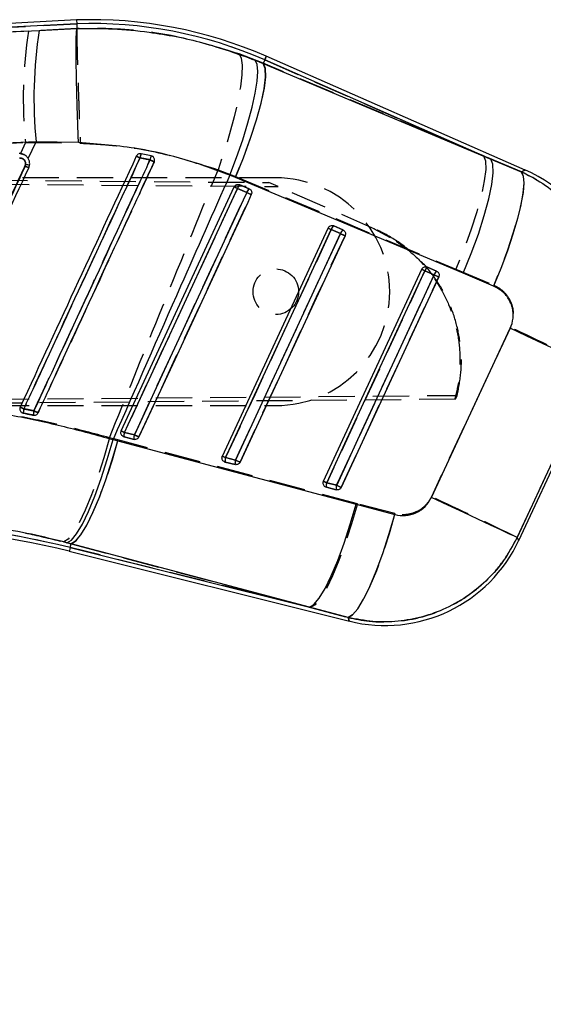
# Model space of a CAD drawing. Extents: x 74 to 804, y 24 to 525.
# Tile 12 of 22: x 369 to 406, y 437 to 506. Entities that reach past the tile are written whole.
import ezdxf

# ---------------------------------------------------------------- set-up
doc = ezdxf.new("R2010")
doc.units = 0
doc.header["$LTSCALE"] = 2
doc.linetypes.add('HIDDEN', pattern=[1.905, 1.27, -0.635])
doc.layers.get('0').update_dxf_attribs({"linetype": 'CONTINUOUS'})
doc.styles.add('SLDTEXTSTYLE0', font='TXT', dxfattribs={"width": 0.75})
doc.dimstyles.new('SLDDIMSTYLE1', dxfattribs={"dimtxt": 7, "dimasz": 6.604, "dimexe": 0, "dimexo": 0.0625, "dimgap": 1.75, "dimtad": 1, "dimdec": 0, "dimrnd": 1e-09, "dimzin": 12, "dimtxsty": 'SLDTEXTSTYLE0', "dimsah": 1, "dimcen": 0.09, "dimazin": 3, "dimtfac": 1, "dimtdec": 0, "dimtofl": 0, "dimtmove": 0, "dimatfit": 3, "dimtolj": 1, "dimtzin": 12})

# ---------------------------------------------------------------- blocks, each defined once
blk = doc.blocks.new('_D_1')
at = {"color": 218, "linetype": 'CONTINUOUS'}
for p, q in [((410.832, 484.281), (410.832, 367.983)), ((106.124, 477.814), (106.124, 367.983)), ((106.124, 369.983), (410.832, 369.983))]:
    blk.add_line(p, q, dxfattribs=at)
for points in [[(106.124, 369.983), (112.728, 368.967), (112.728, 370.999)], [(410.832, 369.983), (404.228, 370.999), (404.228, 368.967)]]:
    blk.add_solid(points, dxfattribs=at)
at = {"color": 218, "linetype": 'CONTINUOUS', "insert": (224.862, 379.006, 0.1), "char_height": 7, "attachment_point": 1, "style": 'SLDTEXTSTYLE0'}
blk.add_mtext('305', dxfattribs=at)

msp = doc.modelspace()

# ---------------------------------------------------------------- linework, layer by layer
at = {"color": 7, "linetype": 'CONTINUOUS'}
for p, q in [((373.141361, 506.305661), (315.487316, 503.283825)), ((373.153193, 506.034765), (321.846357, 503.345612)), ((370.517773, 505.568069), (373.167945, 505.694758)), ((373.141361, 506.305661), (373.153193, 506.034765)), ((373.153193, 506.034765), (373.16799, 505.695123)), ((373.167945, 505.694758), (373.16799, 505.695123)), ((404.644234, 495.758973), (386.459691, 503.750134)), ((385.684175, 503.479648), (386.23978, 503.249701)), ((386.3506, 503.501911), (386.23978, 503.249701)), ((386.23978, 503.249701), (402.232794, 496.522509)), ((402.232794, 496.522509), (386.3506, 503.501911)), ((369.753016, 496.561386), (370.300529, 497.747235)), ((373.274995, 497.692615), (370.300529, 497.747235)), ((378.384335, 496.761672), (377.669765, 496.907324)), ((378.445087, 496.741574), (378.384335, 496.761672)), ((369.56547, 496.155161), (369.529961, 496.026419)), ((402.232794, 496.522509), (404.366119, 495.628547)), ((384.302257, 495.234452), (383.89617, 495.400503)), ((376.278249, 477.43886), (384.215219, 494.579393)), ((400.294049, 488.506138), (384.302257, 495.234452)), ((384.594051, 494.738165), (384.613393, 494.730469)), ((384.613393, 494.730469), (385.261057, 494.445857)), ((384.442149, 494.47431), (385.089798, 494.189698)), ((391.174389, 491.846457), (391.193641, 491.838794)), ((391.193641, 491.838794), (391.84129, 491.554182)), ((383.377848, 475.668773), (390.795452, 491.687719)), ((391.022397, 491.582651), (391.670061, 491.298039)), ((390.477432, 473.898686), (397.375701, 488.796044)), ((397.602661, 488.690995), (397.375701, 488.796044)), ((397.602661, 488.690995), (398.250325, 488.406386)), ((397.754772, 488.954734), (397.77389, 488.94712)), ((397.77389, 488.94712), (398.421539, 488.662507)), ((402.425213, 487.607777), (400.294049, 488.506138)), ((398.050053, 472.758364), (403.589843, 484.644271)), ((404.190166, 469.741806), (409.862099, 481.905472)), ((369.309289, 478.716653), (369.396297, 478.684209)), ((377.20391, 477.159571), (376.505149, 477.333792)), ((375.699354, 476.83008), (376.033841, 476.741988)), ((376.033841, 476.741988), (392.767785, 472.288586)), ((376.478402, 477.016468), (376.402242, 477.047246)), ((377.177177, 476.842247), (376.478402, 477.016468)), ((383.578001, 475.246381), (383.501751, 475.277212)), ((384.276761, 475.07216), (383.578001, 475.246381)), ((384.303508, 475.389507), (383.604733, 475.563724)), ((390.704332, 473.793663), (390.477432, 473.898686)), ((390.677584, 473.476298), (390.601201, 473.507203)), ((391.376359, 473.302078), (390.677584, 473.476298)), ((391.403107, 473.61945), (390.704332, 473.793663)), ((392.767785, 472.288586), (395.479811, 471.5687)), ((372.759132, 469.503272), (372.46458, 469.581492)), ((372.693492, 469.240055), (372.759132, 469.503272)), ((372.693492, 469.240055), (389.493031, 465.051558)), ((389.493031, 465.051558), (372.759132, 469.503272)), ((372.627912, 468.976971), (392.302571, 464.071637)), ((392.203716, 464.326941), (389.493031, 465.051558))]:
    msp.add_line(p, q, dxfattribs=at)
at = {"color": 7, "linetype": 'HIDDEN'}
for p, q in [((321.366994, 503.320489), (373.153193, 506.034765)), ((373.168034, 505.693983), (369.77124, 505.529333)), ((373.168034, 505.694155), (373.168034, 505.693983)), ((369.77124, 505.529333), (321.366994, 503.320489)), ((386.244951, 503.261495), (384.558184, 503.92032)), ((386.3506, 503.501911), (386.244951, 503.261495)), ((401.712833, 496.751007), (386.244951, 503.261495)), ((386.3506, 503.501911), (401.712833, 496.751007)), ((369.551359, 497.700695), (369.216008, 496.912651)), ((369.551359, 497.700695), (373.403041, 497.645028)), ((369.420214, 496.858411), (369.481517, 496.822968)), ((404.376579, 495.633453), (401.712833, 496.751007)), ((369.729234, 496.597867), (369.810743, 496.417291)), ((310.00465, 495.553024), (386.648564, 494.884573)), ((383.078424, 495.78156), (384.311063, 495.305851)), ((384.311063, 495.305851), (399.775041, 488.791663)), ((310.131019, 495.253913), (387.285782, 494.60455)), ((387.129707, 495.214887), (310.131019, 495.214477)), ((384.61308, 494.730577), (384.583218, 494.741812)), ((385.260729, 494.445965), (384.61308, 494.730577)), ((387.285782, 494.60455), (386.648564, 494.884573)), ((394.08767, 491.615471), (387.285782, 494.60455)), ((385.089664, 494.187471), (384.442015, 494.472075)), ((391.193328, 491.838899), (391.163809, 491.85003)), ((391.840992, 491.554286), (391.193328, 491.838899)), ((391.669957, 491.295848), (391.022293, 491.580453)), ((393.994449, 491.656438), (395.153923, 491.027258)), ((398.250265, 488.404244), (397.602601, 488.688845)), ((397.773592, 488.94722), (397.744534, 488.958199)), ((398.421241, 488.662608), (397.773592, 488.94722)), ((399.775041, 488.791663), (402.435241, 487.66803)), ((399.742378, 479.659446), (310.004739, 478.875835)), ((310.131108, 479.174949), (399.869127, 479.931179)), ((399.742378, 479.659446), (399.869127, 479.931179)), ((310.131108, 479.214475), (387.129797, 479.214888)), ((369.396312, 478.684194), (369.327513, 478.707243)), ((376.504926, 477.33159), (377.203686, 477.157377)), ((376.039831, 476.800237), (375.448568, 476.954736)), ((392.855434, 472.322907), (376.039831, 476.800237)), ((376.412926, 477.04136), (376.478789, 477.016263)), ((376.478789, 477.016263), (377.177564, 476.842042)), ((383.512197, 475.271437), (383.578373, 475.24618)), ((383.578373, 475.24618), (384.277133, 475.071963)), ((383.60451, 475.561567), (384.303285, 475.387357)), ((390.611319, 473.5016), (390.677942, 473.476101)), ((390.677942, 473.476101), (391.376717, 473.301884)), ((390.704108, 473.791577), (391.402883, 473.617371)), ((395.485355, 471.623842), (392.855434, 472.322907)), ((372.238351, 469.639935), (372.759012, 469.502822)), ((372.693492, 469.240055), (372.759012, 469.502822)), ((389.574496, 465.031248), (372.693492, 469.240055)), ((372.759012, 469.502822), (389.574496, 465.031248)), ((389.574496, 465.031248), (392.203001, 464.328794))]:
    msp.add_line(p, q, dxfattribs=at)
at = {"color": 7, "linetype": 'HIDDEN', "flags": 128}
for points in [[(384.558184, 503.92032), (384.701965, 503.626499), (384.765027, 503.132615), (384.745596, 502.452213), (384.644238, 501.603965), (384.463726, 500.611115), (384.209005, 499.500904), (383.887065, 498.303775), (383.506728, 497.052554), (383.078424, 495.78156)], [(386.3506, 503.501911), (386.398313, 503.610466), (386.432407, 503.688049), (386.452867, 503.734615), (386.459691, 503.750134)], [(386.244951, 503.261495), (386.379776, 502.911087), (386.398686, 502.319414), (386.301054, 501.50672), (386.090217, 500.500787), (385.773389, 499.336023), (385.361401, 498.052251), (384.868337, 496.693369), (384.311063, 495.305851)], [(401.712833, 496.751007), (401.847316, 496.400557), (401.865808, 495.808654), (401.767684, 494.995553), (401.556311, 493.989084), (401.238916, 492.823686), (400.826363, 491.539251), (400.332777, 490.179732), (399.775041, 488.791663)], [(404.376579, 495.633453), (404.506264, 495.341849), (404.543294, 494.855478), (404.486669, 494.187642), (404.337941, 493.356619), (404.101176, 492.385138), (403.782843, 491.299778), (403.391657, 490.130238), (402.938319, 488.908514), (402.435241, 487.66803)], [(404.644234, 495.758973), (404.615624, 495.745555), (404.376579, 495.633453)], [(384.442015, 494.472075), (384.186117, 493.919462), (383.162541, 491.709009), (379.068239, 482.8672), (376.504926, 477.33159)], [(377.203686, 477.157377), (377.459584, 477.70999), (378.483159, 479.920443), (382.577462, 488.762252), (385.089664, 494.187471)], [(377.524344, 477.010753), (377.780227, 477.563366), (378.803788, 479.773827), (382.898046, 488.615662), (385.410217, 494.040884)], [(391.022293, 491.580453), (390.766395, 491.02784), (389.74282, 488.817386), (385.648487, 479.975574), (383.60451, 475.561567)], [(384.303285, 475.387357), (384.559182, 475.93997), (385.582773, 478.150424), (389.677105, 486.992236), (391.669957, 491.295848)], [(384.623928, 475.240678), (384.879826, 475.793295), (385.903386, 478.003755), (389.997659, 486.845601), (391.990466, 491.149221)], [(397.602601, 488.688845), (397.346703, 488.136232), (396.323098, 485.925782), (392.228721, 477.08397), (390.704108, 473.791577)], [(391.402883, 473.617371), (391.658781, 474.169984), (392.682386, 476.380434), (396.776764, 485.222243), (398.250265, 488.404244)], [(391.723527, 473.470613), (391.979424, 474.023227), (393.002985, 476.233691), (397.097273, 485.075552), (398.570729, 488.257561)], [(403.597144, 484.702058), (400.802685, 478.706468), (398.055313, 472.811896)], [(404.071091, 469.949428), (406.822814, 475.842126), (409.621624, 481.835827)], [(375.448568, 476.954736), (375.055386, 475.541402), (374.631433, 474.19304), (374.190731, 472.954247), (373.747824, 471.865989), (373.317389, 470.96426), (372.913657, 470.278882), (372.549964, 469.832517), (372.238351, 469.639935)], [(376.039831, 476.800237), (375.633774, 475.388669), (375.197304, 474.042159), (374.744875, 472.805332), (374.291493, 471.719187), (373.852177, 470.819712), (373.441471, 470.136724), (373.073025, 469.692856), (372.759012, 469.502822)], [(392.855434, 472.322907), (392.449377, 470.912159), (392.012922, 469.566572), (391.560538, 468.3307), (391.107185, 467.245467), (390.667869, 466.346804), (390.257148, 465.664471), (389.888627, 465.221057), (389.574496, 465.031248)], [(395.485355, 471.623842), (395.079015, 470.205616), (394.641964, 468.853515), (394.188849, 467.612766), (393.734796, 466.524867), (393.295003, 465.626206), (392.884193, 464.946842), (392.516075, 464.509495), (392.203001, 464.328794)], [(404.190166, 469.741806), (404.176874, 469.764967), (404.071091, 469.949428)], [(392.203001, 464.328794), (392.291425, 464.10043), (392.302571, 464.071637)]]:
    msp.add_lwpolyline(points, dxfattribs=at)
at = {"color": 8, "linetype": 'CONTINUOUS', "flags": 128}
for points in [[(386.459691, 503.750134), (386.452867, 503.734615), (386.432407, 503.688049), (386.398313, 503.610466), (386.3506, 503.501911)], [(404.366119, 495.628547), (404.612137, 495.743919), (404.644234, 495.758973)], [(404.071523, 469.948694), (404.177023, 469.764721), (404.190166, 469.741806)], [(372.693492, 469.240055), (372.664807, 469.124995), (372.644318, 469.042774), (372.63201, 468.993422), (372.627912, 468.976971)], [(392.302571, 464.071637), (392.291663, 464.099811), (392.203716, 464.326941)]]:
    msp.add_lwpolyline(points, dxfattribs=at)
at = {"color": 7, "linetype": 'CONTINUOUS', "flags": 128}
for points in [[(383.89617, 495.400503), (384.37493, 496.653263), (384.804441, 497.88839), (385.172946, 499.072019), (385.470344, 500.171687), (385.688452, 501.157243), (385.821311, 502.001669), (385.865284, 502.68181), (385.81915, 503.179017), (385.684175, 503.479648)], [(384.302257, 495.234452), (384.863464, 496.628843), (385.359852, 497.996151), (385.774283, 499.289181), (386.092452, 500.463296), (386.303378, 501.477975), (386.399789, 502.298195), (386.378331, 502.895642), (386.23978, 503.249701)], [(400.294049, 488.506138), (400.855405, 489.900701), (401.351957, 491.268199), (401.766566, 492.56143), (402.084915, 493.735738), (402.296005, 494.750582), (402.392564, 495.570924), (402.371241, 496.168442), (402.232794, 496.522509)], [(404.366119, 495.628547), (404.49865, 495.332401), (404.537855, 494.840365), (404.482676, 494.165991), (404.334603, 493.327841), (404.097749, 492.348999), (403.778596, 491.256423), (403.385965, 490.0802), (402.93066, 488.852717), (402.425213, 487.607777)], [(384.442149, 494.47431), (384.395851, 494.495746), (384.352444, 494.515844), (384.313239, 494.534001), (384.279398, 494.549669), (384.251965, 494.562373), (384.231759, 494.571734), (384.219376, 494.577464), (384.215219, 494.579393)], [(376.505149, 477.333792), (376.761047, 477.88642), (377.784638, 480.096929), (381.878985, 488.938976), (384.442149, 494.47431)], [(385.089798, 494.189698), (384.8339, 493.63707), (383.810325, 491.426561), (379.715962, 482.584514), (377.20391, 477.159571)], [(385.410217, 494.041331), (385.15432, 493.488703), (384.130744, 491.27819), (380.036397, 482.436135), (377.524359, 477.011193)], [(385.410217, 494.041331), (385.394735, 494.048499), (385.369642, 494.060125), (385.335861, 494.075764), (385.294674, 494.094834), (385.247631, 494.116616), (385.19652, 494.140286), (385.143233, 494.164959), (385.089798, 494.189698)], [(383.604733, 475.563724), (383.860631, 476.116352), (384.884221, 478.326861), (388.978584, 487.168904), (391.022397, 491.582651)], [(391.670061, 491.298039), (391.414164, 490.745414), (390.390573, 488.534901), (386.296211, 479.692858), (384.303508, 475.389507)], [(391.990466, 491.14966), (391.734568, 490.597032), (390.710978, 488.386519), (386.616645, 479.544465), (384.623958, 475.24111)], [(390.795452, 491.687719), (390.799625, 491.685793), (390.812008, 491.680063), (390.832214, 491.670709), (390.859647, 491.658006), (390.893487, 491.642341), (390.932692, 491.624184), (390.976114, 491.604086), (391.022397, 491.582651)], [(391.670061, 491.298039), (391.723482, 491.273299), (391.776768, 491.248626), (391.827879, 491.224956), (391.874922, 491.203174), (391.916109, 491.184101), (391.949875, 491.168458), (391.974984, 491.156831), (391.990466, 491.14966)], [(390.704332, 473.793663), (390.960229, 474.346291), (391.98382, 476.5568), (396.078197, 485.39884), (397.602661, 488.690995)], [(398.250325, 488.406386), (397.994412, 487.853758), (396.970821, 485.643249), (392.876444, 476.801213), (391.403107, 473.61945)], [(398.250325, 488.406386), (398.303745, 488.381647), (398.357032, 488.356974), (398.408143, 488.3333), (398.455186, 488.311518), (398.496358, 488.292441), (398.530139, 488.276795), (398.555232, 488.265164), (398.570714, 488.257989)], [(398.570714, 488.257989), (398.314817, 487.705361), (397.291226, 485.494848), (393.196879, 476.652797), (391.723541, 473.471027)], [(409.613682, 481.833525), (409.425421, 481.921624), (409.043712, 482.099913), (408.478899, 482.363571), (407.746253, 482.705459), (406.86561, 483.11634), (405.860765, 483.585093), (404.758898, 484.099038), (403.589843, 484.644271)], [(409.613682, 481.833525), (406.820236, 475.843165), (404.071523, 469.948694)], [(376.505149, 477.333792), (376.458852, 477.355223), (376.415459, 477.375321), (376.376254, 477.393474), (376.342429, 477.409139), (376.314996, 477.421843), (376.29479, 477.4312), (376.282407, 477.43693), (376.278249, 477.43886)], [(372.46458, 469.581492), (372.777177, 469.770975), (373.142345, 470.211837), (373.548133, 470.889624), (373.98125, 471.782122), (374.427481, 472.860079), (374.872206, 474.088158), (375.300838, 475.426111), (375.699354, 476.83008)], [(372.759132, 469.503272), (373.073099, 469.691299), (373.441009, 470.130738), (373.850746, 470.807165), (374.288885, 471.698381), (374.741031, 472.775143), (375.192372, 474.002108), (375.628067, 475.339018), (376.033841, 476.741988)], [(377.524359, 477.011193), (377.508877, 477.018364), (377.483768, 477.02999), (377.449972, 477.045637), (377.408786, 477.064706), (377.361743, 477.086488), (377.310632, 477.110162), (377.257345, 477.134831), (377.20391, 477.159571)], [(383.377848, 475.668773), (383.382006, 475.666847), (383.394388, 475.661118), (383.414594, 475.651763), (383.442027, 475.639064), (383.475853, 475.623403), (383.515058, 475.605249), (383.55845, 475.585155), (383.604733, 475.563724)], [(384.303508, 475.389507), (384.356944, 475.364763), (384.410215, 475.340094), (384.461341, 475.31642), (384.508384, 475.294638), (384.549571, 475.275561), (384.583352, 475.259915), (384.608461, 475.248285), (384.623958, 475.24111)], [(391.403107, 473.61945), (391.456542, 473.59471), (391.509814, 473.570038), (391.56094, 473.546363), (391.607968, 473.524574), (391.64917, 473.505497), (391.682951, 473.489847), (391.708059, 473.478209), (391.723541, 473.471027)], [(404.071523, 469.948694), (403.883276, 470.036782), (403.501717, 470.215011), (402.937142, 470.478565), (402.20481, 470.820311), (401.324538, 471.231017), (400.320111, 471.699577), (399.218691, 472.213324), (398.050053, 472.758364)], [(389.493031, 465.051558), (389.807044, 465.239517), (390.174968, 465.678822), (390.58472, 466.355057), (391.022859, 467.246039), (391.475005, 468.32253), (391.926316, 469.54922), (392.362012, 470.885854), (392.767785, 472.288586)], [(392.203716, 464.326941), (392.516611, 464.505546), (392.884059, 464.938683), (393.2939, 465.611987), (393.732516, 466.503132), (394.185362, 467.582565), (394.637449, 468.814489), (395.073755, 470.158052), (395.479811, 471.5687)]]:
    msp.add_lwpolyline(points, dxfattribs=at)
at = {"color": 7, "linetype": 'HIDDEN'}
msp.add_circle((387.129748, 487.214888), 1.6, dxfattribs=at)
at = {"color": 7, "linetype": 'CONTINUOUS'}
for centre, radius, start, end in [((374.204069, 475.861469), 30.462731, 66.27700441, 92.00034453), ((374.204069, 475.861469), 30.191592, 66.27700441, 91.99469957), ((401.039348, 500.806818), 30.890711, 171.13353537, 185.68420378), ((363.208018, 465.679078), 34.119638, 65.05524485, 65.53816852), ((378.994465, 496.425519), 1.409598, 160.01323518, 172.23948418), ((379.410651, 496.307446), 1.12234, 156.12679736, 171.49113213), ((363.241235, 482.284038), 15.112946, 64.35417167, 65.4104357), ((369.927227, 499.011142), 2.8788, 262.78098659, 268.34664196), ((355.700001, 447.443669), 53.988103, 64.90766013, 65.25231486), ((400.479065, 486.280789), 10.353, 334.66380061, 66.50677887), ((384.907907, 494.348265), 0.482513, 127.61673377, 164.85711657), ((385.555505, 494.06367), 0.482459, 127.61176158, 164.85748182), ((391.488048, 491.456655), 0.482396, 127.61130557, 164.85946478), ((392.135777, 491.172017), 0.482465, 127.6168809, 164.85849674), ((398.06828, 488.56501), 0.482362, 127.61182942, 164.85969802), ((398.715984, 488.280386), 0.482406, 127.61619267, 164.85917238), ((357.737558, 453.850885), 27.730871, 65.02800409, 65.62637837), ((371.108662, 478.568155), 1.716293, 165.79516783, 176.12273418), ((371.457706, 478.497164), 1.356188, 165.12382438, 178.24966585), ((352.489653, 440.498839), 42.216526, 64.83722915, 65.27546212), ((377.014061, 477.131106), 0.547789, 158.28391286, 192.07981761), ((377.712917, 476.956902), 0.547871, 158.28927928, 192.07979434), ((384.113699, 475.361051), 0.547834, 158.28736619, 192.08227006), ((384.812755, 475.186784), 0.548114, 158.29335875, 192.07104725), ((391.21363, 473.59093), 0.548166, 158.29427544, 192.07069342), ((391.911957, 473.416752), 0.547737, 158.28035163, 192.08484236), ((358.266577, 411.375512), 59.364769, 76.00030706, 90.00030706), ((358.266577, 411.375512), 59.635908, 76.00030706, 89.99888164), ((394.807134, 474.117122), 10.353, 255.77411716, 335.33426688)]:
    msp.add_arc(centre, radius, start, end, dxfattribs=at)
at = {"color": 7, "linetype": 'HIDDEN'}
for centre, radius, start, end in [((374.204069, 475.861469), 30.191592, 66.27700441, 91.99469957), ((400.18233, 500.757775), 30.783148, 171.0828839, 185.6994497), ((392.97893, 530.033634), 36.788782, 244.83697867, 245.27810286), ((378.696222, 496.48207), 1.11106, 157.49615885, 173.04533915), ((379.215287, 496.349484), 0.927567, 153.61660947, 172.27644464), ((363.630703, 483.131878), 14.180073, 64.29012757, 65.43091589), ((395.607093, 533.705531), 41.059049, 245.06364345, 245.52238871), ((387.908399, 502.090895), 8.370318, 243.81803746, 245.53557702), ((384.922519, 494.339951), 0.498338, 128.38490098, 164.62532079), ((387.129748, 487.214888), 8, 270.00030706, 90.00030706), ((385.57021, 494.055307), 0.498389, 128.38643533, 164.62226641), ((393.231236, 511.567594), 19.192548, 244.89965562, 245.95193453), ((391.502625, 491.448394), 0.498155, 128.38069893, 164.62731005), ((394.61427, 499.47006), 8.668807, 243.86267983, 245.52119574), ((392.150217, 491.163825), 0.498076, 128.37734864, 164.62913996), ((400.03598, 509.15931), 19.725456, 244.90482437, 245.92860528), ((401.353615, 496.922066), 9.047433, 243.91696376, 245.50622773), ((398.082697, 488.556888), 0.497901, 128.37587188, 164.63147768), ((398.730428, 488.272244), 0.497977, 128.38094544, 164.62871901), ((406.96216, 507.014032), 20.548024, 244.91405667, 245.89680458), ((283.633954, 224.789069), 286.261994, 63.88889871, 65.22425083), ((404.218334, 554.318958), 82.969413, 245.02112809, 245.22049058), ((370.975471, 478.59506), 1.581672, 165.58705435, 176.76940194), ((371.366772, 478.515199), 1.264807, 164.90049097, 178.94142623), ((396.576019, 535.784413), 62.774986, 245.10013155, 245.39563243), ((379.948835, 484.902202), 8.317132, 243.81133985, 245.53897848), ((377.004806, 477.131409), 0.538472, 158.17601587, 192.34745574), ((377.703709, 476.957207), 0.538601, 158.18267507, 192.34639753), ((385.257983, 494.347745), 18.983689, 244.89524409, 245.95943358), ((387.158825, 483.369506), 8.578874, 243.84945663, 245.52411022), ((384.104834, 475.361328), 0.538906, 158.1877865, 192.33746792), ((384.803893, 475.187067), 0.539189, 158.19397039, 192.32612978), ((392.635073, 493.176933), 19.644024, 244.90385216, 245.93229614), ((394.448195, 482.008619), 9.029837, 243.91283147, 245.50366758), ((391.204778, 473.591227), 0.539268, 158.19048076, 192.32669529), ((391.903498, 473.417022), 0.539217, 158.18835277, 192.32915767), ((400.104499, 492.205402), 20.523961, 244.91429488, 245.8987355), ((278.568917, 213.94607), 285.111408, 63.88422304, 65.22306014), ((358.266577, 411.375512), 59.635908, 76.00030706, 89.99888164)]:
    msp.add_arc(centre, radius, start, end, dxfattribs=at)
at = {"color": 7, "linetype": 'CONTINUOUS'}
for points, knots in [([(373.274995, 497.692615), (373.273173, 497.73927), (373.260211, 498.071167), (373.230937, 498.857805), (373.191764, 500.031729), (373.155736, 501.305145), (373.129843, 502.471767), (373.114501, 503.502938), (373.110567, 504.364676), (373.118038, 505.034214), (373.136344, 505.505574), (373.157411, 505.631697), (373.167945, 505.694758)], [0, 0, 0, 0, 0.0117322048, 0.0834602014, 0.1980321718, 0.3126033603, 0.4271713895, 0.5417391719, 0.6563040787, 0.7708692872, 0.8854347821, 1, 1, 1, 1]), ([(373.16799, 505.695123), (374.010387, 505.70284), (375.701582, 505.718333), (378.661854, 505.431113), (382.045732, 504.793924), (384.464099, 503.920364), (385.684175, 503.479648)], [0, 0, 0, 0, 0.196933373, 0.395362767, 0.694957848, 1, 1, 1, 1]), ([(321.846357, 503.345612), (326.634026, 503.564533), (342.858678, 504.306419), (359.081841, 505.046427), (370.517773, 505.568069)], [0, 0, 0, 0, 0.295086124, 1, 1, 1, 1]), ([(370.300529, 497.747235), (358.868603, 497.191616), (342.651784, 496.403439), (326.435291, 495.577884), (321.650496, 495.334297)], [0, 0, 0, 0, 0.704942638, 1, 1, 1, 1]), ([(383.89617, 495.400503), (382.865322, 495.781149), (380.787872, 496.548258), (377.223102, 497.38762), (374.685195, 497.583676), (373.274995, 497.692615)], [0, 0, 0, 0, 0.304423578, 0.613499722, 1, 1, 1, 1]), ([(369.428782, 496.854629), (369.352688, 496.881209), (369.249093, 496.917394), (369.140298, 496.916616), (369.111417, 496.91641)], [0, 0, 0, 0, 0.734533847, 1, 1, 1, 1]), ([(377.336515, 496.736046), (375.977367, 493.798409), (373.259071, 487.923134), (370.540808, 482.04785), (369.181676, 479.110207)], [0, 0, 0, 0, 0.499999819, 1, 1, 1, 1]), ([(369.753016, 496.561386), (369.746651, 496.572002), (369.699446, 496.650742), (369.597642, 496.764051), (369.478121, 496.828164), (369.428782, 496.854629)], [0, 0, 0, 0, 0.083836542, 0.621804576, 1, 1, 1, 1]), ([(377.669765, 496.907324), (377.635456, 496.910429), (377.566842, 496.916639), (377.467904, 496.881854), (377.385676, 496.821065), (377.352484, 496.763662), (377.336515, 496.736046)], [0, 0, 0, 0, 0.254771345, 0.50952602, 0.76403107, 1, 1, 1, 1]), ([(378.595186, 496.336672), (378.606037, 496.367268), (378.628372, 496.430246), (378.62132, 496.533236), (378.582059, 496.628818), (378.519377, 496.701153), (378.467233, 496.729525), (378.445087, 496.741574)], [0, 0, 0, 0, 0.2017559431, 0.4152963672, 0.6288356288, 0.842366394, 1, 1, 1, 1]), ([(362.340478, 480.505928), (364.270513, 484.686345), (366.678846, 489.902748), (369.087173, 495.119172), (369.56547, 496.155161)], [0, 0, 0, 0, 0.801398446, 1, 1, 1, 1]), ([(369.529961, 496.026419), (368.338031, 493.450636), (365.954173, 488.299074), (363.570504, 483.147444), (362.37867, 480.571631)], [0, 0, 0, 0, 0.500000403, 1, 1, 1, 1]), ([(369.146181, 496.602703), (369.19553, 496.599365), (369.290794, 496.592923), (369.416431, 496.522464), (369.509199, 496.420674), (369.566138, 496.292597), (369.565693, 496.200974), (369.56547, 496.155161)], [0, 0, 0, 0, 0.212411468, 0.410045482, 0.607019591, 0.803502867, 1, 1, 1, 1]), ([(369.444845, 478.989314), (369.53006, 479.17356), (369.956136, 480.094795), (371.745747, 483.963948), (373.960885, 488.753108), (376.252469, 493.707382), (377.180505, 495.713742), (377.597777, 496.615861)], [0, 0, 0, 0, 0.031357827, 0.156790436, 0.658520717, 0.846460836, 1, 1, 1, 1]), ([(369.782222, 495.908156), (369.808369, 495.983604), (369.860663, 496.134498), (369.843638, 496.367671), (369.781493, 496.500514), (369.753016, 496.561386)], [0, 0, 0, 0, 0.351405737, 0.702799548, 1, 1, 1, 1]), ([(378.300665, 496.47351), (378.21544, 496.289265), (377.789319, 495.368046), (375.999661, 491.498907), (373.783707, 486.708068), (371.491937, 481.753228), (370.563693, 479.746311), (370.146973, 478.845339)], [0, 0, 0, 0, 0.031355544, 0.156776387, 0.65846037, 0.846671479, 1, 1, 1, 1]), ([(370.439751, 478.709165), (370.524717, 478.892817), (370.950633, 479.813418), (372.74034, 483.681818), (375.37384, 489.374007), (377.666425, 494.329233), (378.595186, 496.336672)], [0, 0, 0, 0, 0.031255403, 0.156675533, 0.658356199, 1, 1, 1, 1]), ([(377.597777, 496.615861), (377.743925, 496.587643), (377.978725, 496.54231), (378.212428, 496.492367), (378.300665, 496.47351)], [0, 0, 0, 0, 0.6224374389, 1, 1, 1, 1]), ([(362.629173, 480.453916), (363.821315, 483.029632), (366.205599, 488.181067), (368.590014, 493.332459), (369.782222, 495.908156)], [0, 0, 0, 0, 0.499999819, 1, 1, 1, 1]), ([(383.89617, 495.400503), (382.745548, 492.802178), (380.005813, 486.615327), (377.280249, 480.422229), (375.699354, 476.83008)], [0, 0, 0, 0, 0.419975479, 1, 1, 1, 1]), ([(404.366119, 495.628547), (404.400678, 495.613158), (404.990426, 495.350545), (406.086674, 494.727267), (407.498377, 493.568955), (408.677757, 492.182327), (409.681316, 490.485698), (410.318681, 488.653935), (410.586702, 486.782284), (410.550383, 485.087558), (410.249795, 483.409985), (409.82572, 482.359013), (409.613682, 481.833525)], [0, 0, 0, 0, 0.006912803, 0.117964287, 0.229014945, 0.338921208, 0.448826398, 0.587594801, 0.69033411, 0.793072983, 0.896536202, 1, 1, 1, 1]), ([(384.215219, 494.579393), (384.232415, 494.608706), (384.266805, 494.667324), (384.351206, 494.727724), (384.448788, 494.758567), (384.533174, 494.756924), (384.579818, 494.742551), (384.594051, 494.738165)], [0, 0, 0, 0, 0.223310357, 0.446580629, 0.671452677, 0.899749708, 1, 1, 1, 1]), ([(385.261057, 494.445857), (385.284669, 494.433141), (385.337963, 494.404441), (385.400178, 494.330465), (385.43769, 494.234981), (385.443164, 494.133093), (385.42089, 494.071055), (385.410217, 494.041331)], [0, 0, 0, 0, 0.168695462, 0.380765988, 0.592843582, 0.804924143, 1, 1, 1, 1]), ([(390.795452, 491.687719), (390.812655, 491.717031), (390.847054, 491.775646), (390.93145, 491.836046), (391.029031, 491.866895), (391.113451, 491.865252), (391.160127, 491.850856), (391.174389, 491.846457)], [0, 0, 0, 0, 0.223277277, 0.446495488, 0.671282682, 0.899558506, 1, 1, 1, 1]), ([(391.84129, 491.554182), (391.864935, 491.541448), (391.918262, 491.512728), (391.980472, 491.438697), (392.017953, 491.343202), (392.023397, 491.241349), (392.001129, 491.179348), (391.990466, 491.14966)], [0, 0, 0, 0, 0.16892762, 0.380991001, 0.593072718, 0.805149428, 1, 1, 1, 1]), ([(397.375701, 488.796044), (397.392897, 488.825358), (397.427285, 488.883978), (397.511689, 488.944374), (397.60927, 488.975218), (397.693743, 488.973574), (397.740461, 488.959152), (397.754772, 488.954734)], [0, 0, 0, 0, 0.223192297, 0.446331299, 0.671074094, 0.899240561, 1, 1, 1, 1]), ([(398.421539, 488.662507), (398.445228, 488.649746), (398.498597, 488.620995), (398.560794, 488.546885), (398.598237, 488.451374), (398.603607, 488.349573), (398.581359, 488.287626), (398.570714, 488.257989)], [0, 0, 0, 0, 0.169250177, 0.381307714, 0.5934007, 0.805475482, 1, 1, 1, 1]), ([(403.589843, 484.644271), (403.590449, 484.64557), (403.693526, 484.866316), (403.825073, 485.344891), (403.781219, 486.003655), (403.553468, 486.631168), (403.136914, 487.216931), (402.666537, 487.475249), (402.425213, 487.607777)], [0, 0, 0, 0, 0.001203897, 0.204637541, 0.408048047, 0.546678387, 0.767426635, 1, 1, 1, 1]), ([(361.901788, 479.555905), (363.053912, 479.414938), (365.358114, 479.133011), (368.826178, 478.515729), (372.29043, 477.76558), (374.563054, 477.141911), (375.699354, 476.83008)], [0, 0, 0, 0, 0.246888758, 0.49376739, 0.74688643, 1, 1, 1, 1]), ([(369.181676, 479.110207), (369.170364, 479.077745), (369.14774, 479.012821), (369.157025, 478.908063), (369.198111, 478.813072), (369.25523, 478.750131), (369.296757, 478.724414), (369.309289, 478.716653)], [0, 0, 0, 0, 0.2254937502, 0.4509914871, 0.6765825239, 0.9023937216, 1, 1, 1, 1]), ([(369.396297, 478.684209), (369.593189, 478.64359), (369.828527, 478.595038), (370.063726, 478.546515), (370.10215, 478.538588)], [0, 0, 0, 0, 0.836632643, 1, 1, 1, 1]), ([(370.146973, 478.845339), (370.012315, 478.87295), (369.778332, 478.920927), (369.544224, 478.968935), (369.444845, 478.989314)], [0, 0, 0, 0, 0.575502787, 1, 1, 1, 1]), ([(370.10215, 478.538588), (370.106128, 478.53782), (370.1435, 478.530611), (370.217353, 478.531233), (370.314811, 478.566358), (370.393584, 478.628146), (370.42516, 478.683559), (370.439751, 478.709165)], [0, 0, 0, 0, 0.029941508, 0.281337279, 0.532709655, 0.784072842, 1, 1, 1, 1]), ([(376.402242, 477.047246), (376.374003, 477.067519), (376.317517, 477.108072), (376.264631, 477.20063), (376.244364, 477.303279), (376.255746, 477.385277), (376.273608, 477.427807), (376.278249, 477.43886)], [0, 0, 0, 0, 0.232064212, 0.464189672, 0.694197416, 0.920530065, 1, 1, 1, 1]), ([(377.524359, 477.011193), (377.506971, 476.981518), (377.472195, 476.922171), (377.387019, 476.861154), (377.289017, 476.830318), (377.216619, 476.8329), (377.180579, 476.841441), (377.177177, 476.842247)], [0, 0, 0, 0, 0.243653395, 0.487292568, 0.730956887, 0.974606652, 1, 1, 1, 1]), ([(383.501751, 475.277212), (383.473524, 475.297496), (383.417057, 475.338072), (383.364176, 475.430636), (383.343969, 475.5333), (383.355361, 475.615259), (383.373218, 475.657754), (383.377848, 475.668773)], [0, 0, 0, 0, 0.2321043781, 0.4643011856, 0.6943582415, 0.9207432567, 1, 1, 1, 1]), ([(384.623958, 475.24111), (384.622763, 475.238585), (384.606995, 475.20526), (384.564304, 475.146638), (384.4794, 475.08718), (384.380104, 475.059219), (384.310786, 475.063782), (384.277486, 475.071982), (384.276761, 475.07216)], [0, 0, 0, 0, 0.019975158, 0.263628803, 0.507264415, 0.750906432, 0.99457746, 1, 1, 1, 1]), ([(390.601201, 473.507203), (390.572988, 473.527501), (390.516547, 473.568107), (390.463718, 473.660694), (390.443543, 473.763371), (390.454998, 473.845265), (390.472824, 473.887715), (390.477432, 473.898686)], [0, 0, 0, 0, 0.2321663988, 0.4644469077, 0.6945926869, 0.9210621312, 1, 1, 1, 1]), ([(391.723541, 473.471027), (391.722327, 473.468458), (391.706553, 473.435085), (391.663791, 473.376444), (391.578847, 473.317033), (391.479547, 473.28913), (391.410266, 473.293682), (391.377035, 473.30191), (391.376359, 473.302078)], [0, 0, 0, 0, 0.020317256, 0.263967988, 0.507640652, 0.751294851, 0.994946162, 1, 1, 1, 1]), ([(395.479811, 471.5687), (395.48634, 471.566993), (395.733109, 471.502459), (396.245906, 471.458287), (396.876152, 471.62048), (397.424841, 471.93515), (397.806737, 472.303632), (397.985811, 472.638303), (398.050053, 472.758364)], [0, 0, 0, 0, 0.0066621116, 0.2518137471, 0.4971863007, 0.6319883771, 0.8679784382, 1, 1, 1, 1]), ([(372.46458, 469.581492), (371.635924, 469.786674), (369.978592, 470.197042), (367.394892, 470.665194), (364.755832, 471.023572), (362.972295, 471.147947), (362.080483, 471.210137)], [0, 0, 0, 0, 0.245832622, 0.491671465, 0.745823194, 1, 1, 1, 1]), ([(404.071523, 469.948694), (403.773543, 469.392835), (403.208283, 468.338387), (402.047224, 467.002825), (400.695914, 465.853049), (399.142072, 464.951811), (397.441123, 464.334038), (395.712911, 464.019739), (393.941717, 463.985941), (392.783051, 464.213274), (392.203716, 464.326941)], [0, 0, 0, 0, 0.132849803, 0.252012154, 0.371175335, 0.506325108, 0.628859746, 0.751395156, 0.875697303, 1, 1, 1, 1])]:
    msp.add_open_spline(points, degree=3, knots=knots, dxfattribs=at)
at = {"color": 7, "linetype": 'HIDDEN'}
for points, knots in [([(373.168034, 505.693983), (373.164598, 505.631278), (373.157726, 505.505868), (373.160182, 505.035559), (373.1722, 504.367001), (373.193913, 503.506146), (373.224774, 502.475746), (373.263528, 501.309763), (373.309305, 500.036806), (373.35477, 498.845898), (373.386919, 498.041266), (373.401142, 497.691701), (373.403041, 497.645028)], [0, 0, 0, 0, 0.114058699, 0.228117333, 0.342175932, 0.456234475, 0.570295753, 0.684356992, 0.798421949, 0.912486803, 0.988315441, 1, 1, 1, 1]), ([(384.558184, 503.92032), (383.079602, 504.374539), (380.082359, 505.295287), (376.205802, 505.728504), (373.889061, 505.702308), (373.168034, 505.694155)], [0, 0, 0, 0, 0.401411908, 0.81370475, 1, 1, 1, 1]), ([(321.169158, 495.305605), (321.989172, 495.347558), (338.11639, 496.172637), (354.243888, 496.956597), (369.551359, 497.700695)], [0, 0, 0, 0, 0.050846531, 1, 1, 1, 1]), ([(373.403041, 497.645028), (373.989562, 497.616188), (375.920475, 497.521245), (379.211126, 497.015293), (381.779506, 496.195936), (383.078424, 495.78156)], [0, 0, 0, 0, 0.177384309, 0.583975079, 1, 1, 1, 1]), ([(369.216008, 496.912651), (369.24858, 496.907899), (369.318687, 496.89767), (369.384811, 496.8721), (369.420214, 496.858411)], [0, 0, 0, 0, 0.4646120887, 1, 1, 1, 1]), ([(362.378089, 480.572112), (363.569473, 483.148119), (365.952243, 488.300137), (368.335172, 493.452108), (369.526638, 496.028096)], [0, 0, 0, 0, 0.499999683, 1, 1, 1, 1]), ([(369.526638, 496.028096), (369.542186, 496.073193), (369.572701, 496.161698), (369.558527, 496.303001), (369.502426, 496.429636), (369.406685, 496.529571), (369.283034, 496.59502), (369.191656, 496.600375), (369.145958, 496.603053)], [0, 0, 0, 0, 0.171944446, 0.337448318, 0.503116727, 0.668805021, 0.834366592, 1, 1, 1, 1]), ([(377.593337, 496.616602), (376.224766, 493.656436), (373.913119, 488.656428), (371.196533, 482.780476), (369.848532, 479.864685), (369.443579, 478.988752)], [0, 0, 0, 0, 0.503777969, 0.850929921, 1, 1, 1, 1]), ([(370.145632, 478.844676), (371.51363, 481.803679), (373.824344, 486.80179), (376.541182, 492.678275), (377.890028, 495.595756), (378.296135, 496.474143)], [0, 0, 0, 0, 0.503531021, 0.850524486, 1, 1, 1, 1]), ([(378.594784, 496.336736), (378.511059, 496.155764), (378.086393, 495.237842), (376.297982, 491.372102), (373.663319, 485.677207), (371.369603, 480.719255), (370.439647, 478.70912)], [0, 0, 0, 0, 0.030799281, 0.156219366, 0.657900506, 1, 1, 1, 1]), ([(378.296135, 496.474143), (378.209408, 496.492697), (377.975759, 496.54268), (377.740973, 496.588064), (377.593337, 496.616602)], [0, 0, 0, 0, 0.3711865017, 1, 1, 1, 1]), ([(375.448568, 476.954736), (376.603353, 479.808458), (379.143373, 486.085388), (381.689733, 492.359751), (383.078424, 495.78156)], [0, 0, 0, 0, 0.4546365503, 1, 1, 1, 1]), ([(409.621624, 481.835827), (409.708883, 482.034918), (410.025387, 482.757062), (410.402307, 484.071403), (410.611104, 485.768355), (410.530965, 487.467042), (410.16807, 489.193244), (409.499383, 490.85569), (408.535104, 492.39332), (407.355386, 493.712749), (405.968019, 494.833462), (404.907062, 495.366788), (404.376579, 495.633453)], [0, 0, 0, 0, 0.039752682, 0.144191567, 0.248630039, 0.351138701, 0.453647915, 0.569708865, 0.676652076, 0.783596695, 0.891797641, 1, 1, 1, 1]), ([(399.869127, 479.931179), (399.975303, 480.484254), (400.190734, 481.606444), (400.15087, 483.32052), (399.841523, 485.016855), (399.251719, 486.623094), (398.394279, 488.12084), (397.30726, 489.442), (396.001527, 490.569828), (394.891702, 491.248481), (394.226654, 491.552033), (394.08767, 491.615471)], [0, 0, 0, 0, 0.119215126, 0.241887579, 0.361102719, 0.483774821, 0.602995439, 0.725673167, 0.844901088, 0.967586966, 1, 1, 1, 1]), ([(395.589812, 490.763158), (396.018841, 490.449598), (396.902654, 489.803657), (398.01844, 488.544257), (398.941185, 487.106248), (399.610619, 485.51432), (400.001805, 483.848963), (400.105096, 482.126908), (399.962708, 480.724866), (399.758198, 479.911479), (399.694724, 479.659028)], [0, 0, 0, 0, 0.1259012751, 0.2593601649, 0.3966902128, 0.530140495, 0.6674622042, 0.8008983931, 0.9382049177, 1, 1, 1, 1]), ([(402.435241, 487.66803), (402.440862, 487.665631), (402.677768, 487.564526), (403.115069, 487.282579), (403.515863, 486.764806), (403.75855, 486.179207), (403.84257, 485.549622), (403.734558, 485.013094), (403.616161, 484.745102), (403.597144, 484.702058)], [0, 0, 0, 0, 0.005214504, 0.219785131, 0.434651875, 0.550718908, 0.753911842, 0.96047388, 1, 1, 1, 1]), ([(375.448568, 476.954736), (374.352583, 477.246883), (372.160601, 477.831179), (368.767583, 478.547789), (365.313906, 479.146766), (362.981302, 479.420924), (361.814974, 479.558006)], [0, 0, 0, 0, 0.246887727, 0.493777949, 0.746883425, 1, 1, 1, 1]), ([(370.10218, 478.538565), (369.907885, 478.57865), (369.67265, 478.627181), (369.437277, 478.675743), (369.396312, 478.684194)], [0, 0, 0, 0, 0.8259586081, 1, 1, 1, 1]), ([(369.443579, 478.988752), (369.543305, 478.968286), (369.777395, 478.920246), (370.011348, 478.872234), (370.145632, 478.844676)], [0, 0, 0, 0, 0.4260197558, 1, 1, 1, 1]), ([(398.055313, 472.811896), (397.933532, 472.600009), (397.811189, 472.387141), (397.474504, 472.038123), (397.134985, 471.790389), (396.503897, 471.560458), (395.954061, 471.521237), (395.592717, 471.600339), (395.485355, 471.623842)], [0, 0, 0, 0, 0.2351577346, 0.2362449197, 0.4723314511, 0.635246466, 0.8916239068, 1, 1, 1, 1]), ([(362.005068, 471.217614), (362.855304, 471.15997), (364.555711, 471.044686), (367.128354, 470.708037), (369.704785, 470.255731), (371.393835, 469.845199), (372.238351, 469.639935)], [0, 0, 0, 0, 0.246010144, 0.492001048, 0.746003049, 1, 1, 1, 1]), ([(392.203001, 464.328794), (392.697373, 464.227734), (393.78339, 464.005728), (395.505346, 464.003613), (397.463349, 464.318532), (399.290892, 465.012782), (400.908216, 466.01927), (402.183865, 467.13973), (403.274388, 468.449855), (403.805522, 469.449569), (404.071091, 469.949428)], [0, 0, 0, 0, 0.106309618, 0.233536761, 0.360762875, 0.523360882, 0.642348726, 0.761337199, 0.880668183, 1, 1, 1, 1])]:
    msp.add_open_spline(points, degree=3, knots=knots, dxfattribs=at)

# ---------------------------------------------------------------- dimensions: what is measured, and where the dimension line sits
at = {"color": 218, "linetype": 'CONTINUOUS'}
dim = msp.add_linear_dim(base=(410.832065, 369.982716), p1=(106.124422, 479.813671), p2=(410.832065, 486.280789), dimstyle='SLDDIMSTYLE1', dxfattribs=at)
dim.commit()
dim.dimension.update_dxf_attribs({"geometry": '_D_1', "text_midpoint": (235.463924, 369.982716), "dimtype": 160})

doc.saveas('drawing.dxf')
